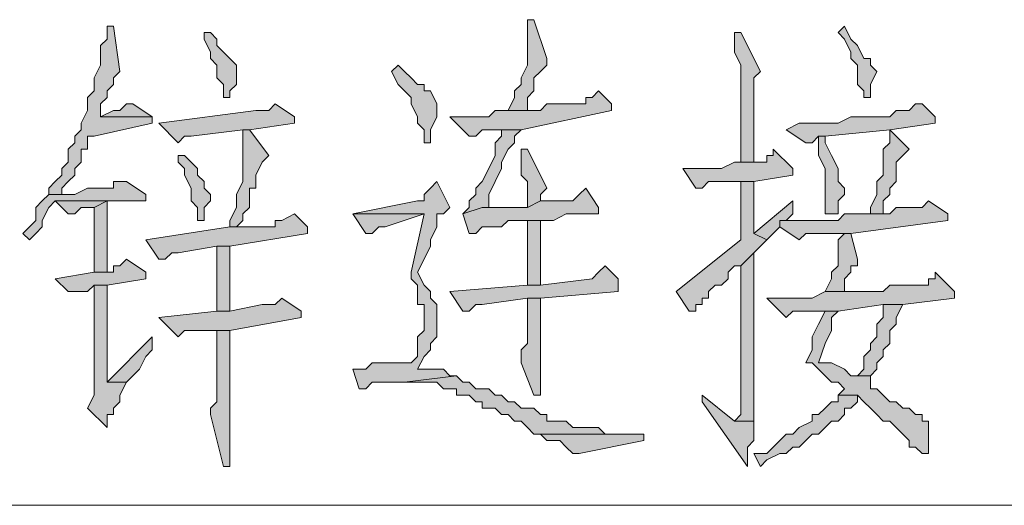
# Model space of a CAD drawing. Extents: x 566443 to 590371, y 3845226 to 3876576.
# Tile 106 of 221: x 586396.02 to 586402.47, y 3853927.11 to 3853930.28. Entities that reach past the tile are written whole.
import ezdxf

# ---------------------------------------------------------------- set-up
doc = ezdxf.new("R2010")
doc.units = 0
doc.layers.add('C00-00-00', color=7, linetype='CONTINUOUS')

msp = doc.modelspace()

# ---------------------------------------------------------------- hatches: boundary and pattern name
at = {"layer": 'C00-00-00'}
h = msp.add_hatch(color=256, dxfattribs=at)
h.dxf.hatch_style = 2
h.paths.add_polyline_path([(586399.3886, 3853930.2803), (586399.3462, 3853930.2803), (586399.3462, 3853930.1956), (586399.3462, 3853929.9839), (586399.3039, 3853929.8993), (586399.3039, 3853929.8569), (586399.2616, 3853929.8146), (586399.2616, 3853929.7723), (586399.2192, 3853929.6876), (586399.3462, 3853929.6876), (586399.3462, 3853929.7299), (586399.3462, 3853929.7723), (586399.3886, 3853929.8146), (586399.3886, 3853929.8993), (586399.4309, 3853929.9416), (586399.4732, 3853929.9839), (586399.4732, 3853930.0263)])
h = msp.add_hatch(color=256, dxfattribs=at)
h.dxf.hatch_style = 2
h.paths.add_polyline_path([(586396.5946, 3853930.2379), (586396.5946, 3853930.1533), (586396.5522, 3853930.1109), (586396.5522, 3853929.9839), (586396.5099, 3853929.8993), (586396.5099, 3853929.8146), (586396.4676, 3853929.7723), (586396.4676, 3853929.6876), (586396.4252, 3853929.6029), (586396.4252, 3853929.5606), (586396.3829, 3853929.5183), (586396.3829, 3853929.4759), (586396.3406, 3853929.4336), (586396.3406, 3853929.3489), (586396.2982, 3853929.3066), (586396.2982, 3853929.2643), (586396.2559, 3853929.2219), (586396.2136, 3853929.1796), (586396.2136, 3853929.1373), (586396.2982, 3853929.1373), (586396.2982, 3853929.1796), (586396.3406, 3853929.2219), (586396.3829, 3853929.2643), (586396.3829, 3853929.3066), (586396.4252, 3853929.3489), (586396.4252, 3853929.4336), (586396.4676, 3853929.4336), (586396.4676, 3853929.5183), (586396.5099, 3853929.5183), (586396.8909, 3853929.6029), (586396.8909, 3853929.6453), (586396.5522, 3853929.6453), (586396.5522, 3853929.7299), (586396.5946, 3853929.7723), (586396.5946, 3853929.8146), (586396.6369, 3853929.8569), (586396.6369, 3853929.8993), (586396.6792, 3853929.9416), (586396.6369, 3853930.2379)])
h = msp.add_hatch(color=256, dxfattribs=at)
h.dxf.hatch_style = 2
h.paths.add_polyline_path([(586401.4206, 3853930.2379), (586401.3782, 3853930.1956), (586401.4206, 3853930.1533), (586401.4629, 3853930.0686), (586401.4629, 3853930.0263), (586401.5052, 3853929.9839), (586401.5052, 3853929.8569), (586401.5476, 3853929.8146), (586401.5476, 3853929.7723), (586401.5899, 3853929.7723), (586401.5899, 3853929.8569), (586401.6322, 3853929.9416), (586401.5899, 3853929.9839), (586401.5899, 3853930.0263), (586401.5476, 3853930.0263), (586401.5052, 3853930.1109), (586401.4629, 3853930.1533)])
h = msp.add_hatch(color=256, dxfattribs=at)
h.dxf.hatch_style = 2
h.paths.add_polyline_path([(586397.2719, 3853930.1956), (586397.2296, 3853930.1956), (586397.2296, 3853930.1533), (586397.2719, 3853930.0686), (586397.2719, 3853930.0263), (586397.3142, 3853929.9839), (586397.3142, 3853929.8993), (586397.3566, 3853929.8569), (586397.3566, 3853929.7723), (586397.3989, 3853929.7723), (586397.3989, 3853929.8146), (586397.4412, 3853929.8569), (586397.4412, 3853929.9839), (586397.3989, 3853930.0263), (586397.3566, 3853930.0686), (586397.3142, 3853930.1109), (586397.3142, 3853930.1533)])
h = msp.add_hatch(color=256, dxfattribs=at)
h.dxf.hatch_style = 2
h.paths.add_polyline_path([(586400.7432, 3853930.1956), (586400.7009, 3853930.1956), (586400.7009, 3853930.1109), (586400.7009, 3853930.0686), (586400.7432, 3853929.9839), (586400.7432, 3853929.3489), (586400.8279, 3853929.3489), (586400.8279, 3853929.8569), (586400.8279, 3853929.8993), (586400.8702, 3853929.9416)])
h = msp.add_hatch(color=256, dxfattribs=at)
h.dxf.hatch_style = 2
h.paths.add_polyline_path([(586398.4996, 3853929.9839), (586398.4572, 3853929.9416), (586398.4996, 3853929.8569), (586398.5419, 3853929.8146), (586398.5842, 3853929.7723), (586398.5842, 3853929.7299), (586398.6266, 3853929.6453), (586398.6266, 3853929.6029), (586398.6689, 3853929.5606), (586398.6689, 3853929.4759), (586398.7112, 3853929.4759), (586398.7112, 3853929.5606), (586398.7536, 3853929.6453), (586398.7536, 3853929.7299), (586398.7112, 3853929.8146), (586398.6689, 3853929.8146), (586398.6689, 3853929.8569), (586398.6266, 3853929.8569), (586398.5842, 3853929.8993), (586398.5419, 3853929.9416)])
h = msp.add_hatch(color=256, dxfattribs=at)
h.dxf.hatch_style = 2
h.paths.add_polyline_path([(586399.8119, 3853929.8146), (586399.7696, 3853929.7723), (586399.7272, 3853929.7723), (586399.7272, 3853929.7299), (586399.4732, 3853929.7299), (586399.4309, 3853929.6876), (586399.1346, 3853929.6876), (586399.0922, 3853929.6453), (586398.8382, 3853929.6453), (586398.9652, 3853929.5183), (586399.0076, 3853929.5183), (586399.0499, 3853929.5606), (586399.3039, 3853929.5606), (586399.8966, 3853929.6876), (586399.8966, 3853929.7299)])
h = msp.add_hatch(color=256, dxfattribs=at)
h.dxf.hatch_style = 2
h.paths.add_polyline_path([(586396.7639, 3853929.7299), (586396.7216, 3853929.7299), (586396.6792, 3853929.6876), (586396.6369, 3853929.6876), (586396.5522, 3853929.6453), (586396.8909, 3853929.6453)])
h = msp.add_hatch(color=256, dxfattribs=at)
h.dxf.hatch_style = 2
h.paths.add_polyline_path([(586397.6952, 3853929.7299), (586397.6529, 3853929.6876), (586397.5682, 3853929.6876), (586396.9332, 3853929.6029), (586397.0602, 3853929.4759), (586397.1026, 3853929.5183), (586397.1449, 3853929.5183), (586397.4836, 3853929.5606), (586397.5259, 3853929.5606), (586397.8222, 3853929.6029), (586397.8222, 3853929.6453)])
h = msp.add_hatch(color=256, dxfattribs=at)
h.dxf.hatch_style = 2
h.paths.add_polyline_path([(586401.9286, 3853929.7299), (586401.8862, 3853929.7299), (586401.8439, 3853929.6876), (586401.7592, 3853929.6876), (586401.7169, 3853929.6453), (586401.4629, 3853929.6453), (586401.3782, 3853929.6029), (586401.1242, 3853929.6029), (586401.0396, 3853929.5606), (586401.1666, 3853929.4759), (586401.2089, 3853929.4759), (586401.2512, 3853929.5183), (586401.2936, 3853929.5183), (586401.7169, 3853929.5606), (586402.0132, 3853929.6029), (586402.0132, 3853929.6453)])
h = msp.add_hatch(color=256, dxfattribs=at)
h.dxf.hatch_style = 2
h.paths.add_polyline_path([(586397.5259, 3853929.5606), (586397.4836, 3853929.5606), (586397.4836, 3853929.5183), (586397.4836, 3853929.2219), (586397.4412, 3853929.1373), (586397.4412, 3853929.0526), (586397.3989, 3853928.9679), (586397.3989, 3853928.9256), (586397.4412, 3853928.9256), (586397.4836, 3853928.9679), (586397.4836, 3853929.0103), (586397.5259, 3853929.0526), (586397.5259, 3853929.1796), (586397.5682, 3853929.1796), (586397.5682, 3853929.2643), (586397.6106, 3853929.3489), (586397.6529, 3853929.3913)])
h = msp.add_hatch(color=256, dxfattribs=at)
h.dxf.hatch_style = 2
h.paths.add_polyline_path([(586399.3039, 3853929.5606), (586399.1769, 3853929.5606), (586399.1769, 3853929.5183), (586399.1346, 3853929.4759), (586399.1346, 3853929.3913), (586399.0922, 3853929.3066), (586399.0499, 3853929.2219), (586399.0076, 3853929.1796), (586399.0076, 3853929.1373), (586398.9652, 3853929.0949), (586398.9652, 3853929.0526), (586398.9229, 3853929.0103), (586399.0499, 3853929.0526), (586399.0922, 3853929.0526), (586399.0922, 3853929.1373), (586399.1346, 3853929.2219), (586399.1769, 3853929.3066), (586399.1769, 3853929.3489), (586399.2192, 3853929.4336), (586399.2616, 3853929.4759), (586399.2616, 3853929.5183)])
h = msp.add_hatch(color=256, dxfattribs=at)
h.dxf.hatch_style = 2
h.paths.add_polyline_path([(586401.2936, 3853929.5183), (586401.2512, 3853929.5183), (586401.2512, 3853929.4759), (586401.2512, 3853929.3913), (586401.2936, 3853929.3066), (586401.2936, 3853929.0103), (586401.3359, 3853929.0103), (586401.3782, 3853929.0103), (586401.3782, 3853929.0949), (586401.4206, 3853929.1373), (586401.4206, 3853929.1796), (586401.3782, 3853929.2219), (586401.3782, 3853929.3066), (586401.3359, 3853929.3913), (586401.2936, 3853929.4759)])
h = msp.add_hatch(color=256, dxfattribs=at)
h.dxf.hatch_style = 2
h.paths.add_polyline_path([(586401.7169, 3853929.5606), (586401.7169, 3853929.4759), (586401.6746, 3853929.4336), (586401.6746, 3853929.2643), (586401.6322, 3853929.2219), (586401.6322, 3853929.1373), (586401.5899, 3853929.0526), (586401.5899, 3853929.0103), (586401.6746, 3853929.0103), (586401.6746, 3853929.0949), (586401.7169, 3853929.1373), (586401.7169, 3853929.1796), (586401.7592, 3853929.2219), (586401.7592, 3853929.3489), (586401.8016, 3853929.3913), (586401.8439, 3853929.4336)])
h = msp.add_hatch(color=256, dxfattribs=at)
h.dxf.hatch_style = 2
h.paths.add_polyline_path([(586397.1026, 3853929.3913), (586397.0602, 3853929.3913), (586397.0602, 3853929.3489), (586397.1026, 3853929.3066), (586397.1026, 3853929.2643), (586397.1449, 3853929.1796), (586397.1449, 3853929.0949), (586397.1872, 3853929.0526), (586397.1872, 3853928.9679), (586397.2296, 3853928.9679), (586397.2296, 3853929.0526), (586397.2719, 3853929.0949), (586397.2719, 3853929.1373), (586397.2296, 3853929.1796), (586397.2296, 3853929.2219), (586397.1872, 3853929.2643), (586397.1872, 3853929.3066), (586397.1449, 3853929.3489)])
h = msp.add_hatch(color=256, dxfattribs=at)
h.dxf.hatch_style = 2
h.paths.add_polyline_path([(586399.3462, 3853929.4336), (586399.3039, 3853929.4336), (586399.3039, 3853929.3489), (586399.3039, 3853929.2643), (586399.3462, 3853929.2219), (586399.3462, 3853929.0526), (586399.4309, 3853929.0949), (586399.4309, 3853929.1373), (586399.4732, 3853929.1796)])
h = msp.add_hatch(color=256, dxfattribs=at)
h.dxf.hatch_style = 2
h.paths.add_polyline_path([(586400.9549, 3853929.4336), (586400.9549, 3853929.3913), (586400.9126, 3853929.3913), (586400.9126, 3853929.3489), (586400.8702, 3853929.3489), (586400.7009, 3853929.3489), (586400.6162, 3853929.3066), (586400.3622, 3853929.3066), (586400.4469, 3853929.1796), (586400.4892, 3853929.1796), (586400.5316, 3853929.2219), (586400.8279, 3853929.2219), (586401.0819, 3853929.2643), (586401.0819, 3853929.3066)])
h = msp.add_hatch(color=256, dxfattribs=at)
h.dxf.hatch_style = 2
h.paths.add_polyline_path([(586396.7216, 3853929.2219), (586396.6369, 3853929.2219), (586396.6369, 3853929.1796), (586396.4676, 3853929.1796), (586396.3829, 3853929.1373), (586396.2136, 3853929.1373), (586396.1712, 3853929.0949), (586396.1289, 3853929.0526), (586396.1289, 3853928.9679), (586396.0866, 3853928.9256), (586396.0442, 3853928.8833), (586396.0866, 3853928.8409), (586396.1289, 3853928.8833), (586396.1712, 3853928.9256), (586396.1712, 3853928.9679), (586396.2136, 3853929.0526), (586396.2559, 3853929.0949), (586396.8486, 3853929.0949), (586396.8486, 3853929.1373)])
h = msp.add_hatch(color=256, dxfattribs=at)
h.dxf.hatch_style = 2
h.paths.add_polyline_path([(586398.7536, 3853929.2219), (586398.7112, 3853929.1796), (586398.6689, 3853929.1373), (586398.6689, 3853929.0949), (586398.6266, 3853929.0949), (586398.2032, 3853929.0103), (586398.6689, 3853929.0103), (586398.5842, 3853928.6293), (586398.5842, 3853928.5869), (586398.6266, 3853928.5446), (586398.6266, 3853928.4176), (586398.6689, 3853928.4176), (586398.6689, 3853928.2483), (586398.6266, 3853928.2059), (586398.6266, 3853928.0789), (586398.5842, 3853928.0366), (586398.3302, 3853928.0366), (586398.2879, 3853927.9943), (586398.2032, 3853927.9943), (586398.2456, 3853927.8673), (586398.2879, 3853927.8673), (586398.3302, 3853927.9096), (586398.5419, 3853927.9096), (586398.8806, 3853927.9519), (586398.8382, 3853927.9519), (586398.7959, 3853927.9943), (586398.6266, 3853927.9943), (586398.6689, 3853928.0789), (586398.7112, 3853928.1213), (586398.7112, 3853928.1636), (586398.7536, 3853928.2059), (586398.7536, 3853928.4176), (586398.7112, 3853928.4599), (586398.7112, 3853928.5023), (586398.6689, 3853928.5446), (586398.6266, 3853928.6293), (586398.6689, 3853928.7139), (586398.7112, 3853928.7986), (586398.7112, 3853928.8409), (586398.7536, 3853928.9256), (586398.7536, 3853929.0103), (586398.7959, 3853929.0103), (586398.8382, 3853929.0526)])
h = msp.add_hatch(color=256, dxfattribs=at)
h.dxf.hatch_style = 2
h.paths.add_polyline_path([(586399.7272, 3853929.1796), (586399.6849, 3853929.1373), (586399.6426, 3853929.0949), (586399.4309, 3853929.0949), (586399.3462, 3853929.0526), (586399.0499, 3853929.0526), (586398.9229, 3853929.0103), (586398.9652, 3853928.8833), (586399.0076, 3853928.8833), (586399.0499, 3853928.9256), (586399.0922, 3853928.9256), (586399.1346, 3853928.9256), (586399.1769, 3853928.9256), (586399.2192, 3853928.9679), (586399.5156, 3853928.9679), (586399.6002, 3853929.0103), (586399.8119, 3853929.0103), (586399.8119, 3853929.0526)])
h = msp.add_hatch(color=256, dxfattribs=at)
h.dxf.hatch_style = 2
h.paths.add_polyline_path([(586400.8279, 3853929.2219), (586400.7432, 3853929.2219), (586400.7432, 3853928.8409), (586400.3199, 3853928.5023), (586400.4046, 3853928.3753), (586400.4469, 3853928.3753), (586400.4469, 3853928.4176), (586400.4892, 3853928.4176), (586400.4892, 3853928.4599), (586400.5316, 3853928.4599), (586400.5316, 3853928.5023), (586400.5739, 3853928.5446), (586400.6162, 3853928.5446), (586400.6586, 3853928.5869), (586400.6586, 3853928.6293), (586400.7009, 3853928.6716), (586400.7432, 3853928.6716), (586400.8279, 3853928.7563), (586400.8702, 3853928.7986), (586400.9126, 3853928.8409), (586400.8279, 3853928.8833), (586400.8279, 3853929.0526), (586400.8279, 3853929.1373)])
h = msp.add_hatch(color=256, dxfattribs=at)
h.dxf.hatch_style = 2
h.paths.add_polyline_path([(586396.8486, 3853929.0949), (586396.2559, 3853929.0949), (586396.3406, 3853929.0103), (586396.3829, 3853929.0103), (586396.4252, 3853929.0526), (586396.5099, 3853929.0526), (586396.5946, 3853929.0949)])
h = msp.add_hatch(color=256, dxfattribs=at)
h.dxf.hatch_style = 2
h.paths.add_polyline_path([(586396.5946, 3853929.0949), (586396.5099, 3853929.0526), (586396.5099, 3853928.6293), (586396.5946, 3853928.6293)])
h = msp.add_hatch(color=256, dxfattribs=at)
h.dxf.hatch_style = 2
h.paths.add_polyline_path([(586401.0819, 3853929.0949), (586400.8279, 3853928.8833), (586400.9126, 3853928.8409), (586400.9549, 3853928.8833), (586400.9972, 3853928.9256), (586400.9972, 3853928.9679), (586401.0396, 3853928.9679), (586401.0819, 3853929.0103)])
h = msp.add_hatch(color=256, dxfattribs=at)
h.dxf.hatch_style = 2
h.paths.add_polyline_path([(586401.9709, 3853929.0949), (586401.9286, 3853929.0526), (586401.7592, 3853929.0526), (586401.7169, 3853929.0103), (586401.4206, 3853929.0103), (586401.3782, 3853928.9679), (586400.9972, 3853928.9679), (586400.9972, 3853928.9256), (586401.1242, 3853928.8409), (586401.1666, 3853928.8833), (586401.4629, 3853928.8833), (586402.0979, 3853928.9679), (586402.0979, 3853929.0103)])
h = msp.add_hatch(color=256, dxfattribs=at)
h.dxf.hatch_style = 2
h.paths.add_polyline_path([(586397.8222, 3853929.0103), (586397.7376, 3853928.9679), (586397.6952, 3853928.9679), (586397.6952, 3853928.9256), (586397.3989, 3853928.9256), (586396.8486, 3853928.8409), (586396.9332, 3853928.7139), (586396.9756, 3853928.7139), (586397.0179, 3853928.7563), (586397.0602, 3853928.7563), (586397.3142, 3853928.7986), (586397.3989, 3853928.7986), (586397.9069, 3853928.8833), (586397.9069, 3853928.9256)])
h = msp.add_hatch(color=256, dxfattribs=at)
h.dxf.hatch_style = 2
h.paths.add_polyline_path([(586398.2032, 3853929.0103), (586398.2879, 3853928.8833), (586398.3302, 3853928.8833), (586398.3726, 3853928.9256), (586398.4149, 3853928.9256), (586398.6689, 3853929.0103)])
h = msp.add_hatch(color=256, dxfattribs=at)
h.dxf.hatch_style = 2
h.paths.add_polyline_path([(586399.4309, 3853928.9679), (586399.3462, 3853928.9679), (586399.3462, 3853928.8833), (586399.3462, 3853928.5446), (586399.4309, 3853928.5446)])
h = msp.add_hatch(color=256, dxfattribs=at)
h.dxf.hatch_style = 2
h.paths.add_polyline_path([(586401.4629, 3853928.8833), (586401.4206, 3853928.8833), (586401.3782, 3853928.8409), (586401.3782, 3853928.6716), (586401.3359, 3853928.6293), (586401.3359, 3853928.5869), (586401.2936, 3853928.5023), (586401.4206, 3853928.5023), (586401.4206, 3853928.5869), (586401.4629, 3853928.6293), (586401.4629, 3853928.6716), (586401.5052, 3853928.6716), (586401.5052, 3853928.7139)])
h = msp.add_hatch(color=256, dxfattribs=at)
h.dxf.hatch_style = 2
h.paths.add_polyline_path([(586397.3989, 3853928.7986), (586397.3142, 3853928.7986), (586397.3142, 3853928.7139), (586397.3142, 3853928.3753), (586397.3989, 3853928.3753)])
h = msp.add_hatch(color=256, dxfattribs=at)
h.dxf.hatch_style = 2
h.paths.add_polyline_path([(586400.8279, 3853928.7563), (586400.7432, 3853928.6716), (586400.7432, 3853927.6979), (586400.7009, 3853927.6556), (586400.8279, 3853927.6556), (586400.8279, 3853927.6979)])
h = msp.add_hatch(color=256, dxfattribs=at)
h.dxf.hatch_style = 2
h.paths.add_polyline_path([(586396.7216, 3853928.7139), (586396.6792, 3853928.6716), (586396.6369, 3853928.6716), (586396.6369, 3853928.6293), (586396.5099, 3853928.6293), (586396.2559, 3853928.5869), (586396.3406, 3853928.5023), (586396.4676, 3853928.5023), (586396.5099, 3853928.5446), (586396.5946, 3853928.5446), (586396.8486, 3853928.5869), (586396.8486, 3853928.6293)])
h = msp.add_hatch(color=256, dxfattribs=at)
h.dxf.hatch_style = 2
h.paths.add_polyline_path([(586399.8542, 3853928.6716), (586399.8119, 3853928.6293), (586399.7696, 3853928.5869), (586399.4309, 3853928.5446), (586399.3462, 3853928.5446), (586398.8382, 3853928.5023), (586398.9229, 3853928.3753), (586398.9652, 3853928.3753), (586399.0076, 3853928.4176), (586399.0499, 3853928.4176), (586399.3462, 3853928.4599), (586399.4309, 3853928.4599), (586399.9389, 3853928.5023), (586399.9389, 3853928.5869)])
h = msp.add_hatch(color=256, dxfattribs=at)
h.dxf.hatch_style = 2
h.paths.add_polyline_path([(586402.0132, 3853928.6293), (586402.0132, 3853928.5869), (586401.9709, 3853928.5869), (586401.9709, 3853928.5446), (586401.9286, 3853928.5446), (586401.7169, 3853928.5446), (586401.6746, 3853928.5023), (586401.2936, 3853928.5023), (586401.2089, 3853928.4599), (586401.1242, 3853928.4599), (586401.0819, 3853928.4599), (586400.9126, 3853928.4599), (586401.0396, 3853928.3329), (586401.0819, 3853928.3753), (586401.3782, 3853928.3753), (586401.6746, 3853928.4176), (586401.8016, 3853928.4176), (586402.1402, 3853928.4599), (586402.1402, 3853928.5023)])
h = msp.add_hatch(color=256, dxfattribs=at)
h.dxf.hatch_style = 2
h.paths.add_polyline_path([(586396.5946, 3853928.5446), (586396.5099, 3853928.5446), (586396.5099, 3853927.8249), (586396.4676, 3853927.7403), (586396.5946, 3853927.6133), (586396.5946, 3853927.6979), (586396.6369, 3853927.6979), (586396.6369, 3853927.7403), (586396.6792, 3853927.7826), (586396.6792, 3853927.8249), (586396.7216, 3853927.9096), (586396.5946, 3853927.9096)])
h = msp.add_hatch(color=256, dxfattribs=at)
h.dxf.hatch_style = 2
h.paths.add_polyline_path([(586397.7376, 3853928.4599), (586397.6952, 3853928.4176), (586397.6106, 3853928.4176), (586397.3989, 3853928.3753), (586397.3142, 3853928.3753), (586396.9332, 3853928.3329), (586397.0602, 3853928.2059), (586397.1026, 3853928.2483), (586397.3989, 3853928.2483), (586397.8646, 3853928.3329), (586397.8646, 3853928.3753)])
h = msp.add_hatch(color=256, dxfattribs=at)
h.dxf.hatch_style = 2
h.paths.add_polyline_path([(586399.4309, 3853928.4599), (586399.3462, 3853928.4599), (586399.3462, 3853928.4176), (586399.3462, 3853928.1636), (586399.3039, 3853928.1213), (586399.3039, 3853928.0366), (586399.3886, 3853927.8249), (586399.4309, 3853927.8249), (586399.4309, 3853928.1213)])
h = msp.add_hatch(color=256, dxfattribs=at)
h.dxf.hatch_style = 2
h.paths.add_polyline_path([(586401.8016, 3853928.4176), (586401.6746, 3853928.4176), (586401.6746, 3853928.3753), (586401.6746, 3853928.3329), (586401.6322, 3853928.2906), (586401.6322, 3853928.2059), (586401.5899, 3853928.1636), (586401.5899, 3853928.1213), (586401.5476, 3853928.0789), (586401.5476, 3853927.9943), (586401.5052, 3853927.9519), (586401.5899, 3853927.9519), (586401.6322, 3853927.9943), (586401.6322, 3853928.0366), (586401.6746, 3853928.0789), (586401.6746, 3853928.1213), (586401.7169, 3853928.1636), (586401.7169, 3853928.2483), (586401.7592, 3853928.2906), (586401.7592, 3853928.3329)])
h = msp.add_hatch(color=256, dxfattribs=at)
h.dxf.hatch_style = 2
h.paths.add_polyline_path([(586401.3782, 3853928.3753), (586401.2936, 3853928.3753), (586401.2512, 3853928.2906), (586401.2089, 3853928.2059), (586401.2089, 3853928.1213), (586401.1666, 3853928.0366), (586401.2089, 3853928.0366), (586401.2512, 3853927.9943), (586401.2936, 3853927.9519), (586401.3359, 3853927.9096), (586401.3782, 3853927.9096), (586401.4206, 3853927.8673), (586401.3782, 3853927.8249), (586401.5052, 3853927.8249), (586401.5476, 3853927.7826), (586401.5899, 3853927.7403), (586401.6322, 3853927.6979), (586401.6746, 3853927.6556), (586401.7169, 3853927.6556), (586401.7592, 3853927.6133), (586401.8016, 3853927.5709), (586401.8439, 3853927.5286), (586401.8439, 3853927.4863), (586401.8862, 3853927.4863), (586401.9286, 3853927.4439), (586401.9709, 3853927.4439), (586401.9709, 3853927.4863), (586401.9709, 3853927.6556), (586401.9286, 3853927.6556), (586401.9286, 3853927.6979), (586401.8862, 3853927.6979), (586401.8439, 3853927.7403), (586401.8016, 3853927.7403), (586401.7592, 3853927.7826), (586401.7169, 3853927.7826), (586401.6746, 3853927.8249), (586401.6322, 3853927.8673), (586401.5899, 3853927.8673), (586401.5899, 3853927.9096), (586401.5899, 3853927.9519), (586401.5052, 3853927.9519), (586401.4629, 3853927.9519), (586401.4206, 3853927.9943), (586401.3359, 3853928.0366), (586401.2512, 3853928.0366), (586401.2936, 3853928.1636), (586401.3359, 3853928.2483), (586401.3359, 3853928.3329)])
h = msp.add_hatch(color=256, dxfattribs=at)
h.dxf.hatch_style = 2
h.paths.add_polyline_path([(586397.3989, 3853928.2483), (586397.3142, 3853928.2483), (586397.3142, 3853928.1636), (586397.3142, 3853927.7826), (586397.2719, 3853927.7403), (586397.2719, 3853927.6979), (586397.3566, 3853927.3593), (586397.3989, 3853927.3593), (586397.3989, 3853927.7826)])
h = msp.add_hatch(color=256, dxfattribs=at)
h.dxf.hatch_style = 2
h.paths.add_polyline_path([(586396.8909, 3853928.2059), (586396.5946, 3853927.9096), (586396.7216, 3853927.9096), (586396.7639, 3853927.9519), (586396.8062, 3853927.9943), (586396.8486, 3853928.0789), (586396.8909, 3853928.1213)])
h = msp.add_hatch(color=256, dxfattribs=at)
h.dxf.hatch_style = 2
h.paths.add_polyline_path([(586398.8806, 3853927.9519), (586398.5419, 3853927.9096), (586398.7536, 3853927.9096), (586398.7959, 3853927.8673), (586398.8806, 3853927.8673), (586398.8806, 3853927.8249), (586398.9652, 3853927.8249), (586399.0076, 3853927.7826), (586399.0499, 3853927.7826), (586399.0499, 3853927.7403), (586399.1346, 3853927.7403), (586399.1769, 3853927.6979), (586399.2192, 3853927.6979), (586399.2616, 3853927.6556), (586399.3039, 3853927.6556), (586399.3462, 3853927.6133), (586399.3886, 3853927.5709), (586399.4309, 3853927.5709), (586400.0236, 3853927.5709), (586399.8542, 3853927.5709), (586399.8119, 3853927.6133), (586399.6426, 3853927.6133), (586399.6002, 3853927.6556), (586399.4732, 3853927.6556), (586399.4732, 3853927.6979), (586399.4309, 3853927.6979), (586399.3886, 3853927.7403), (586399.3039, 3853927.7403), (586399.2616, 3853927.7826), (586399.2192, 3853927.7826), (586399.1769, 3853927.8249), (586399.1346, 3853927.8249), (586399.0922, 3853927.8673), (586399.0076, 3853927.8673), (586398.9652, 3853927.9096), (586398.9229, 3853927.9096)])
h = msp.add_hatch(color=256, dxfattribs=at)
h.dxf.hatch_style = 2
h.paths.add_polyline_path([(586400.4892, 3853927.8249), (586400.4892, 3853927.7826), (586400.7856, 3853927.3593), (586400.7856, 3853927.4863), (586400.8279, 3853927.5286), (586400.8279, 3853927.6556), (586400.7009, 3853927.6556)])
h = msp.add_hatch(color=256, dxfattribs=at)
h.dxf.hatch_style = 2
h.paths.add_polyline_path([(586401.3782, 3853927.8249), (586401.3782, 3853927.7826), (586401.3359, 3853927.7826), (586401.2936, 3853927.7403), (586401.2512, 3853927.6979), (586401.2089, 3853927.6979), (586401.2089, 3853927.6556), (586401.1242, 3853927.6133), (586401.0819, 3853927.5709), (586401.0396, 3853927.5709), (586400.9972, 3853927.5286), (586400.9549, 3853927.4863), (586400.9126, 3853927.4439), (586400.8279, 3853927.4439), (586400.8702, 3853927.3593), (586400.9126, 3853927.4016), (586400.9972, 3853927.4439), (586401.0396, 3853927.4439), (586401.0819, 3853927.4863), (586401.1242, 3853927.4863), (586401.1666, 3853927.5286), (586401.2089, 3853927.5709), (586401.2512, 3853927.5709), (586401.2936, 3853927.6133), (586401.3359, 3853927.6556), (586401.3782, 3853927.6556), (586401.4206, 3853927.6979), (586401.4206, 3853927.7403), (586401.4629, 3853927.7403), (586401.5052, 3853927.7826), (586401.5052, 3853927.8249)])
h = msp.add_hatch(color=256, dxfattribs=at)
h.dxf.hatch_style = 2
h.paths.add_polyline_path([(586400.1082, 3853927.5709), (586399.4309, 3853927.5709), (586399.4732, 3853927.5286), (586399.5579, 3853927.5286), (586399.6002, 3853927.4863), (586399.6426, 3853927.4439), (586399.6849, 3853927.4439), (586400.1082, 3853927.5286)])

# ---------------------------------------------------------------- linework, layer by layer
at = {"layer": 'C00-00-00', "lineweight": 0}
for points in [[(586399.3886, 3853930.2803), (586399.3462, 3853930.2803), (586399.3462, 3853930.1956), (586399.3462, 3853929.9839), (586399.3039, 3853929.8993), (586399.3039, 3853929.8569), (586399.2616, 3853929.8146), (586399.2616, 3853929.7723), (586399.2192, 3853929.6876), (586399.3462, 3853929.6876), (586399.3462, 3853929.7299), (586399.3462, 3853929.7723), (586399.3886, 3853929.8146), (586399.3886, 3853929.8993), (586399.4309, 3853929.9416), (586399.4732, 3853929.9839), (586399.4732, 3853930.0263)], [(586396.5946, 3853930.2379), (586396.5946, 3853930.1533), (586396.5522, 3853930.1109), (586396.5522, 3853929.9839), (586396.5099, 3853929.8993), (586396.5099, 3853929.8146), (586396.4676, 3853929.7723), (586396.4676, 3853929.6876), (586396.4252, 3853929.6029), (586396.4252, 3853929.5606), (586396.3829, 3853929.5183), (586396.3829, 3853929.4759), (586396.3406, 3853929.4336), (586396.3406, 3853929.3489), (586396.2982, 3853929.3066), (586396.2982, 3853929.2643), (586396.2559, 3853929.2219), (586396.2136, 3853929.1796), (586396.2136, 3853929.1373), (586396.2982, 3853929.1373), (586396.2982, 3853929.1796), (586396.3406, 3853929.2219), (586396.3829, 3853929.2643), (586396.3829, 3853929.3066), (586396.4252, 3853929.3489), (586396.4252, 3853929.4336), (586396.4676, 3853929.4336), (586396.4676, 3853929.5183), (586396.5099, 3853929.5183), (586396.8909, 3853929.6029), (586396.8909, 3853929.6453), (586396.5522, 3853929.6453), (586396.5522, 3853929.7299), (586396.5946, 3853929.7723), (586396.5946, 3853929.8146), (586396.6369, 3853929.8569), (586396.6369, 3853929.8993), (586396.6792, 3853929.9416), (586396.6369, 3853930.2379)], [(586401.4206, 3853930.2379), (586401.3782, 3853930.1956), (586401.4206, 3853930.1533), (586401.4629, 3853930.0686), (586401.4629, 3853930.0263), (586401.5052, 3853929.9839), (586401.5052, 3853929.8569), (586401.5476, 3853929.8146), (586401.5476, 3853929.7723), (586401.5899, 3853929.7723), (586401.5899, 3853929.8569), (586401.6322, 3853929.9416), (586401.5899, 3853929.9839), (586401.5899, 3853930.0263), (586401.5476, 3853930.0263), (586401.5052, 3853930.1109), (586401.4629, 3853930.1533)], [(586397.2719, 3853930.1956), (586397.2296, 3853930.1956), (586397.2296, 3853930.1533), (586397.2719, 3853930.0686), (586397.2719, 3853930.0263), (586397.3142, 3853929.9839), (586397.3142, 3853929.8993), (586397.3566, 3853929.8569), (586397.3566, 3853929.7723), (586397.3989, 3853929.7723), (586397.3989, 3853929.8146), (586397.4412, 3853929.8569), (586397.4412, 3853929.9839), (586397.3989, 3853930.0263), (586397.3566, 3853930.0686), (586397.3142, 3853930.1109), (586397.3142, 3853930.1533)], [(586400.7432, 3853930.1956), (586400.7009, 3853930.1956), (586400.7009, 3853930.1109), (586400.7009, 3853930.0686), (586400.7432, 3853929.9839), (586400.7432, 3853929.3489), (586400.8279, 3853929.3489), (586400.8279, 3853929.8569), (586400.8279, 3853929.8993), (586400.8702, 3853929.9416)], [(586398.4996, 3853929.9839), (586398.4572, 3853929.9416), (586398.4996, 3853929.8569), (586398.5419, 3853929.8146), (586398.5842, 3853929.7723), (586398.5842, 3853929.7299), (586398.6266, 3853929.6453), (586398.6266, 3853929.6029), (586398.6689, 3853929.5606), (586398.6689, 3853929.4759), (586398.7112, 3853929.4759), (586398.7112, 3853929.5606), (586398.7536, 3853929.6453), (586398.7536, 3853929.7299), (586398.7112, 3853929.8146), (586398.6689, 3853929.8146), (586398.6689, 3853929.8569), (586398.6266, 3853929.8569), (586398.5842, 3853929.8993), (586398.5419, 3853929.9416)], [(586399.8119, 3853929.8146), (586399.7696, 3853929.7723), (586399.7272, 3853929.7723), (586399.7272, 3853929.7299), (586399.4732, 3853929.7299), (586399.4309, 3853929.6876), (586399.1346, 3853929.6876), (586399.0922, 3853929.6453), (586398.8382, 3853929.6453), (586398.9652, 3853929.5183), (586399.0076, 3853929.5183), (586399.0499, 3853929.5606), (586399.3039, 3853929.5606), (586399.8966, 3853929.6876), (586399.8966, 3853929.7299)], [(586396.7639, 3853929.7299), (586396.7216, 3853929.7299), (586396.6792, 3853929.6876), (586396.6369, 3853929.6876), (586396.5522, 3853929.6453), (586396.8909, 3853929.6453)], [(586397.6952, 3853929.7299), (586397.6529, 3853929.6876), (586397.5682, 3853929.6876), (586396.9332, 3853929.6029), (586397.0602, 3853929.4759), (586397.1026, 3853929.5183), (586397.1449, 3853929.5183), (586397.4836, 3853929.5606), (586397.5259, 3853929.5606), (586397.8222, 3853929.6029), (586397.8222, 3853929.6453)], [(586401.9286, 3853929.7299), (586401.8862, 3853929.7299), (586401.8439, 3853929.6876), (586401.7592, 3853929.6876), (586401.7169, 3853929.6453), (586401.4629, 3853929.6453), (586401.3782, 3853929.6029), (586401.1242, 3853929.6029), (586401.0396, 3853929.5606), (586401.1666, 3853929.4759), (586401.2089, 3853929.4759), (586401.2512, 3853929.5183), (586401.2936, 3853929.5183), (586401.7169, 3853929.5606), (586402.0132, 3853929.6029), (586402.0132, 3853929.6453)], [(586397.5259, 3853929.5606), (586397.4836, 3853929.5606), (586397.4836, 3853929.5183), (586397.4836, 3853929.2219), (586397.4412, 3853929.1373), (586397.4412, 3853929.0526), (586397.3989, 3853928.9679), (586397.3989, 3853928.9256), (586397.4412, 3853928.9256), (586397.4836, 3853928.9679), (586397.4836, 3853929.0103), (586397.5259, 3853929.0526), (586397.5259, 3853929.1796), (586397.5682, 3853929.1796), (586397.5682, 3853929.2643), (586397.6106, 3853929.3489), (586397.6529, 3853929.3913)], [(586399.3039, 3853929.5606), (586399.1769, 3853929.5606), (586399.1769, 3853929.5183), (586399.1346, 3853929.4759), (586399.1346, 3853929.3913), (586399.0922, 3853929.3066), (586399.0499, 3853929.2219), (586399.0076, 3853929.1796), (586399.0076, 3853929.1373), (586398.9652, 3853929.0949), (586398.9652, 3853929.0526), (586398.9229, 3853929.0103), (586399.0499, 3853929.0526), (586399.0922, 3853929.0526), (586399.0922, 3853929.1373), (586399.1346, 3853929.2219), (586399.1769, 3853929.3066), (586399.1769, 3853929.3489), (586399.2192, 3853929.4336), (586399.2616, 3853929.4759), (586399.2616, 3853929.5183)], [(586401.2936, 3853929.5183), (586401.2512, 3853929.5183), (586401.2512, 3853929.4759), (586401.2512, 3853929.3913), (586401.2936, 3853929.3066), (586401.2936, 3853929.0103), (586401.3359, 3853929.0103), (586401.3782, 3853929.0103), (586401.3782, 3853929.0949), (586401.4206, 3853929.1373), (586401.4206, 3853929.1796), (586401.3782, 3853929.2219), (586401.3782, 3853929.3066), (586401.3359, 3853929.3913), (586401.2936, 3853929.4759)], [(586401.7169, 3853929.5606), (586401.7169, 3853929.4759), (586401.6746, 3853929.4336), (586401.6746, 3853929.2643), (586401.6322, 3853929.2219), (586401.6322, 3853929.1373), (586401.5899, 3853929.0526), (586401.5899, 3853929.0103), (586401.6746, 3853929.0103), (586401.6746, 3853929.0949), (586401.7169, 3853929.1373), (586401.7169, 3853929.1796), (586401.7592, 3853929.2219), (586401.7592, 3853929.3489), (586401.8016, 3853929.3913), (586401.8439, 3853929.4336)], [(586397.1026, 3853929.3913), (586397.0602, 3853929.3913), (586397.0602, 3853929.3489), (586397.1026, 3853929.3066), (586397.1026, 3853929.2643), (586397.1449, 3853929.1796), (586397.1449, 3853929.0949), (586397.1872, 3853929.0526), (586397.1872, 3853928.9679), (586397.2296, 3853928.9679), (586397.2296, 3853929.0526), (586397.2719, 3853929.0949), (586397.2719, 3853929.1373), (586397.2296, 3853929.1796), (586397.2296, 3853929.2219), (586397.1872, 3853929.2643), (586397.1872, 3853929.3066), (586397.1449, 3853929.3489)], [(586399.3462, 3853929.4336), (586399.3039, 3853929.4336), (586399.3039, 3853929.3489), (586399.3039, 3853929.2643), (586399.3462, 3853929.2219), (586399.3462, 3853929.0526), (586399.4309, 3853929.0949), (586399.4309, 3853929.1373), (586399.4732, 3853929.1796)], [(586400.9549, 3853929.4336), (586400.9549, 3853929.3913), (586400.9126, 3853929.3913), (586400.9126, 3853929.3489), (586400.8702, 3853929.3489), (586400.7009, 3853929.3489), (586400.6162, 3853929.3066), (586400.3622, 3853929.3066), (586400.4469, 3853929.1796), (586400.4892, 3853929.1796), (586400.5316, 3853929.2219), (586400.8279, 3853929.2219), (586401.0819, 3853929.2643), (586401.0819, 3853929.3066)], [(586396.7216, 3853929.2219), (586396.6369, 3853929.2219), (586396.6369, 3853929.1796), (586396.4676, 3853929.1796), (586396.3829, 3853929.1373), (586396.2136, 3853929.1373), (586396.1712, 3853929.0949), (586396.1289, 3853929.0526), (586396.1289, 3853928.9679), (586396.0866, 3853928.9256), (586396.0442, 3853928.8833), (586396.0866, 3853928.8409), (586396.1289, 3853928.8833), (586396.1712, 3853928.9256), (586396.1712, 3853928.9679), (586396.2136, 3853929.0526), (586396.2559, 3853929.0949), (586396.8486, 3853929.0949), (586396.8486, 3853929.1373)], [(586398.7536, 3853929.2219), (586398.7112, 3853929.1796), (586398.6689, 3853929.1373), (586398.6689, 3853929.0949), (586398.6266, 3853929.0949), (586398.2032, 3853929.0103), (586398.6689, 3853929.0103), (586398.5842, 3853928.6293), (586398.5842, 3853928.5869), (586398.6266, 3853928.5446), (586398.6266, 3853928.4176), (586398.6689, 3853928.4176), (586398.6689, 3853928.2483), (586398.6266, 3853928.2059), (586398.6266, 3853928.0789), (586398.5842, 3853928.0366), (586398.3302, 3853928.0366), (586398.2879, 3853927.9943), (586398.2032, 3853927.9943), (586398.2456, 3853927.8673), (586398.2879, 3853927.8673), (586398.3302, 3853927.9096), (586398.5419, 3853927.9096), (586398.8806, 3853927.9519), (586398.8382, 3853927.9519), (586398.7959, 3853927.9943), (586398.6266, 3853927.9943), (586398.6689, 3853928.0789), (586398.7112, 3853928.1213), (586398.7112, 3853928.1636), (586398.7536, 3853928.2059), (586398.7536, 3853928.4176), (586398.7112, 3853928.4599), (586398.7112, 3853928.5023), (586398.6689, 3853928.5446), (586398.6266, 3853928.6293), (586398.6689, 3853928.7139), (586398.7112, 3853928.7986), (586398.7112, 3853928.8409), (586398.7536, 3853928.9256), (586398.7536, 3853929.0103), (586398.7959, 3853929.0103), (586398.8382, 3853929.0526)], [(586399.7272, 3853929.1796), (586399.6849, 3853929.1373), (586399.6426, 3853929.0949), (586399.4309, 3853929.0949), (586399.3462, 3853929.0526), (586399.0499, 3853929.0526), (586398.9229, 3853929.0103), (586398.9652, 3853928.8833), (586399.0076, 3853928.8833), (586399.0499, 3853928.9256), (586399.0922, 3853928.9256), (586399.1346, 3853928.9256), (586399.1769, 3853928.9256), (586399.2192, 3853928.9679), (586399.5156, 3853928.9679), (586399.6002, 3853929.0103), (586399.8119, 3853929.0103), (586399.8119, 3853929.0526)], [(586400.8279, 3853929.2219), (586400.7432, 3853929.2219), (586400.7432, 3853928.8409), (586400.3199, 3853928.5023), (586400.4046, 3853928.3753), (586400.4469, 3853928.3753), (586400.4469, 3853928.4176), (586400.4892, 3853928.4176), (586400.4892, 3853928.4599), (586400.5316, 3853928.4599), (586400.5316, 3853928.5023), (586400.5739, 3853928.5446), (586400.6162, 3853928.5446), (586400.6586, 3853928.5869), (586400.6586, 3853928.6293), (586400.7009, 3853928.6716), (586400.7432, 3853928.6716), (586400.8279, 3853928.7563), (586400.8702, 3853928.7986), (586400.9126, 3853928.8409), (586400.8279, 3853928.8833), (586400.8279, 3853929.0526), (586400.8279, 3853929.1373)], [(586396.8486, 3853929.0949), (586396.2559, 3853929.0949), (586396.3406, 3853929.0103), (586396.3829, 3853929.0103), (586396.4252, 3853929.0526), (586396.5099, 3853929.0526), (586396.5946, 3853929.0949)], [(586396.5946, 3853929.0949), (586396.5099, 3853929.0526), (586396.5099, 3853928.6293), (586396.5946, 3853928.6293)], [(586401.0819, 3853929.0949), (586400.8279, 3853928.8833), (586400.9126, 3853928.8409), (586400.9549, 3853928.8833), (586400.9972, 3853928.9256), (586400.9972, 3853928.9679), (586401.0396, 3853928.9679), (586401.0819, 3853929.0103)], [(586401.9709, 3853929.0949), (586401.9286, 3853929.0526), (586401.7592, 3853929.0526), (586401.7169, 3853929.0103), (586401.4206, 3853929.0103), (586401.3782, 3853928.9679), (586400.9972, 3853928.9679), (586400.9972, 3853928.9256), (586401.1242, 3853928.8409), (586401.1666, 3853928.8833), (586401.4629, 3853928.8833), (586402.0979, 3853928.9679), (586402.0979, 3853929.0103)], [(586397.8222, 3853929.0103), (586397.7376, 3853928.9679), (586397.6952, 3853928.9679), (586397.6952, 3853928.9256), (586397.3989, 3853928.9256), (586396.8486, 3853928.8409), (586396.9332, 3853928.7139), (586396.9756, 3853928.7139), (586397.0179, 3853928.7563), (586397.0602, 3853928.7563), (586397.3142, 3853928.7986), (586397.3989, 3853928.7986), (586397.9069, 3853928.8833), (586397.9069, 3853928.9256)], [(586398.2032, 3853929.0103), (586398.2879, 3853928.8833), (586398.3302, 3853928.8833), (586398.3726, 3853928.9256), (586398.4149, 3853928.9256), (586398.6689, 3853929.0103)], [(586399.4309, 3853928.9679), (586399.3462, 3853928.9679), (586399.3462, 3853928.8833), (586399.3462, 3853928.5446), (586399.4309, 3853928.5446)], [(586401.4206, 3853928.8833), (586401.1666, 3853928.8833), (586401.2089, 3853928.8833)], [(586401.4629, 3853928.8833), (586401.4206, 3853928.8833), (586401.3782, 3853928.8409), (586401.3782, 3853928.6716), (586401.3359, 3853928.6293), (586401.3359, 3853928.5869), (586401.2936, 3853928.5023), (586401.4206, 3853928.5023), (586401.4206, 3853928.5869), (586401.4629, 3853928.6293), (586401.4629, 3853928.6716), (586401.5052, 3853928.6716), (586401.5052, 3853928.7139)], [(586397.3989, 3853928.7986), (586397.3142, 3853928.7986), (586397.3142, 3853928.7139), (586397.3142, 3853928.3753), (586397.3989, 3853928.3753)], [(586400.8279, 3853928.7563), (586400.7432, 3853928.6716), (586400.7432, 3853927.6979), (586400.7009, 3853927.6556), (586400.8279, 3853927.6556), (586400.8279, 3853927.6979)], [(586396.7216, 3853928.7139), (586396.6792, 3853928.6716), (586396.6369, 3853928.6716), (586396.6369, 3853928.6293), (586396.5099, 3853928.6293), (586396.2559, 3853928.5869), (586396.3406, 3853928.5023), (586396.4676, 3853928.5023), (586396.5099, 3853928.5446), (586396.5946, 3853928.5446), (586396.8486, 3853928.5869), (586396.8486, 3853928.6293)], [(586399.8542, 3853928.6716), (586399.8119, 3853928.6293), (586399.7696, 3853928.5869), (586399.4309, 3853928.5446), (586399.3462, 3853928.5446), (586398.8382, 3853928.5023), (586398.9229, 3853928.3753), (586398.9652, 3853928.3753), (586399.0076, 3853928.4176), (586399.0499, 3853928.4176), (586399.3462, 3853928.4599), (586399.4309, 3853928.4599), (586399.9389, 3853928.5023), (586399.9389, 3853928.5869)], [(586402.0132, 3853928.6293), (586402.0132, 3853928.5869), (586401.9709, 3853928.5869), (586401.9709, 3853928.5446), (586401.9286, 3853928.5446), (586401.7169, 3853928.5446), (586401.6746, 3853928.5023), (586401.2936, 3853928.5023), (586401.2089, 3853928.4599), (586401.1242, 3853928.4599), (586401.0819, 3853928.4599), (586400.9126, 3853928.4599), (586401.0396, 3853928.3329), (586401.0819, 3853928.3753), (586401.3782, 3853928.3753), (586401.6746, 3853928.4176), (586401.8016, 3853928.4176), (586402.1402, 3853928.4599), (586402.1402, 3853928.5023)], [(586396.5946, 3853928.5446), (586396.5099, 3853928.5446), (586396.5099, 3853927.8249), (586396.4676, 3853927.7403), (586396.5946, 3853927.6133), (586396.5946, 3853927.6979), (586396.6369, 3853927.6979), (586396.6369, 3853927.7403), (586396.6792, 3853927.7826), (586396.6792, 3853927.8249), (586396.7216, 3853927.9096), (586396.5946, 3853927.9096)], [(586397.7376, 3853928.4599), (586397.6952, 3853928.4176), (586397.6106, 3853928.4176), (586397.3989, 3853928.3753), (586397.3142, 3853928.3753), (586396.9332, 3853928.3329), (586397.0602, 3853928.2059), (586397.1026, 3853928.2483), (586397.3989, 3853928.2483), (586397.8646, 3853928.3329), (586397.8646, 3853928.3753)], [(586399.4309, 3853928.4599), (586399.3462, 3853928.4599), (586399.3462, 3853928.4176), (586399.3462, 3853928.1636), (586399.3039, 3853928.1213), (586399.3039, 3853928.0366), (586399.3886, 3853927.8249), (586399.4309, 3853927.8249), (586399.4309, 3853928.1213)], [(586401.8016, 3853928.4176), (586401.6746, 3853928.4176), (586401.6746, 3853928.3753), (586401.6746, 3853928.3329), (586401.6322, 3853928.2906), (586401.6322, 3853928.2059), (586401.5899, 3853928.1636), (586401.5899, 3853928.1213), (586401.5476, 3853928.0789), (586401.5476, 3853927.9943), (586401.5052, 3853927.9519), (586401.5899, 3853927.9519), (586401.6322, 3853927.9943), (586401.6322, 3853928.0366), (586401.6746, 3853928.0789), (586401.6746, 3853928.1213), (586401.7169, 3853928.1636), (586401.7169, 3853928.2483), (586401.7592, 3853928.2906), (586401.7592, 3853928.3329)], [(586401.3782, 3853928.3753), (586401.2936, 3853928.3753), (586401.2512, 3853928.2906), (586401.2089, 3853928.2059), (586401.2089, 3853928.1213), (586401.1666, 3853928.0366), (586401.2089, 3853928.0366), (586401.2512, 3853927.9943), (586401.2936, 3853927.9519), (586401.3359, 3853927.9096), (586401.3782, 3853927.9096), (586401.4206, 3853927.8673), (586401.3782, 3853927.8249), (586401.5052, 3853927.8249), (586401.5476, 3853927.7826), (586401.5899, 3853927.7403), (586401.6322, 3853927.6979), (586401.6746, 3853927.6556), (586401.7169, 3853927.6556), (586401.7592, 3853927.6133), (586401.8016, 3853927.5709), (586401.8439, 3853927.5286), (586401.8439, 3853927.4863), (586401.8862, 3853927.4863), (586401.9286, 3853927.4439), (586401.9709, 3853927.4439), (586401.9709, 3853927.4863), (586401.9709, 3853927.6556), (586401.9286, 3853927.6556), (586401.9286, 3853927.6979), (586401.8862, 3853927.6979), (586401.8439, 3853927.7403), (586401.8016, 3853927.7403), (586401.7592, 3853927.7826), (586401.7169, 3853927.7826), (586401.6746, 3853927.8249), (586401.6322, 3853927.8673), (586401.5899, 3853927.8673), (586401.5899, 3853927.9096), (586401.5899, 3853927.9519), (586401.5052, 3853927.9519), (586401.4629, 3853927.9519), (586401.4206, 3853927.9943), (586401.3359, 3853928.0366), (586401.2512, 3853928.0366), (586401.2936, 3853928.1636), (586401.3359, 3853928.2483), (586401.3359, 3853928.3329)], [(586397.3989, 3853928.2483), (586397.3142, 3853928.2483), (586397.3142, 3853928.1636), (586397.3142, 3853927.7826), (586397.2719, 3853927.7403), (586397.2719, 3853927.6979), (586397.3566, 3853927.3593), (586397.3989, 3853927.3593), (586397.3989, 3853927.7826)], [(586396.8909, 3853928.2059), (586396.5946, 3853927.9096), (586396.7216, 3853927.9096), (586396.7639, 3853927.9519), (586396.8062, 3853927.9943), (586396.8486, 3853928.0789), (586396.8909, 3853928.1213)], [(586398.4572, 3853928.0366), (586398.3302, 3853928.0366), (586398.5842, 3853928.0366)], [(586398.8806, 3853927.9519), (586398.5419, 3853927.9096), (586398.7536, 3853927.9096), (586398.7959, 3853927.8673), (586398.8806, 3853927.8673), (586398.8806, 3853927.8249), (586398.9652, 3853927.8249), (586399.0076, 3853927.7826), (586399.0499, 3853927.7826), (586399.0499, 3853927.7403), (586399.1346, 3853927.7403), (586399.1769, 3853927.6979), (586399.2192, 3853927.6979), (586399.2616, 3853927.6556), (586399.3039, 3853927.6556), (586399.3462, 3853927.6133), (586399.3886, 3853927.5709), (586399.4309, 3853927.5709), (586400.0236, 3853927.5709), (586399.8542, 3853927.5709), (586399.8119, 3853927.6133), (586399.6426, 3853927.6133), (586399.6002, 3853927.6556), (586399.4732, 3853927.6556), (586399.4732, 3853927.6979), (586399.4309, 3853927.6979), (586399.3886, 3853927.7403), (586399.3039, 3853927.7403), (586399.2616, 3853927.7826), (586399.2192, 3853927.7826), (586399.1769, 3853927.8249), (586399.1346, 3853927.8249), (586399.0922, 3853927.8673), (586399.0076, 3853927.8673), (586398.9652, 3853927.9096), (586398.9229, 3853927.9096)], [(586400.4892, 3853927.8249), (586400.4892, 3853927.7826), (586400.7856, 3853927.3593), (586400.7856, 3853927.4863), (586400.8279, 3853927.5286), (586400.8279, 3853927.6556), (586400.7009, 3853927.6556)], [(586401.3782, 3853927.8249), (586401.3782, 3853927.7826), (586401.3359, 3853927.7826), (586401.2936, 3853927.7403), (586401.2512, 3853927.6979), (586401.2089, 3853927.6979), (586401.2089, 3853927.6556), (586401.1242, 3853927.6133), (586401.0819, 3853927.5709), (586401.0396, 3853927.5709), (586400.9972, 3853927.5286), (586400.9549, 3853927.4863), (586400.9126, 3853927.4439), (586400.8279, 3853927.4439), (586400.8702, 3853927.3593), (586400.9126, 3853927.4016), (586400.9972, 3853927.4439), (586401.0396, 3853927.4439), (586401.0819, 3853927.4863), (586401.1242, 3853927.4863), (586401.1666, 3853927.5286), (586401.2089, 3853927.5709), (586401.2512, 3853927.5709), (586401.2936, 3853927.6133), (586401.3359, 3853927.6556), (586401.3782, 3853927.6556), (586401.4206, 3853927.6979), (586401.4206, 3853927.7403), (586401.4629, 3853927.7403), (586401.5052, 3853927.7826), (586401.5052, 3853927.8249)], [(586400.1082, 3853927.5709), (586399.4309, 3853927.5709), (586399.4732, 3853927.5286), (586399.5579, 3853927.5286), (586399.6002, 3853927.4863), (586399.6426, 3853927.4439), (586399.6849, 3853927.4439), (586400.1082, 3853927.5286)]]:
    msp.add_lwpolyline(points, close=True, dxfattribs=at)
at = {"layer": 'C00-00-00', "lineweight": 9}
msp.add_lwpolyline([(586390.2446, 3853927.1053), (586412.8929, 3853927.1053)], dxfattribs=at)

doc.saveas('drawing.dxf')
